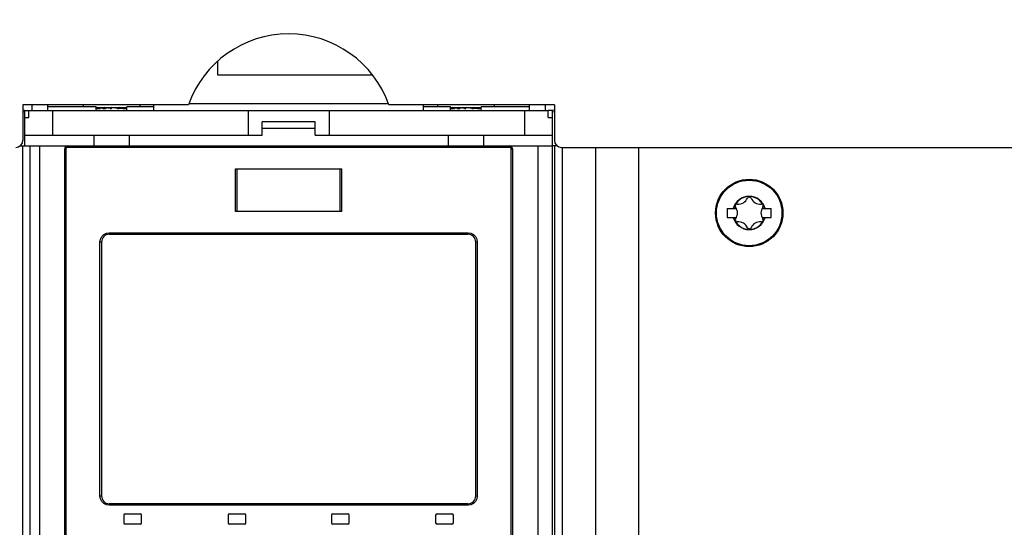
# Model space of a CAD drawing. Extents: x 0 to 594, y 0 to 420.
# Tile 10 of 58: x 81 to 109, y 261 to 275. Entities that reach past the tile are written whole.
import ezdxf

# ---------------------------------------------------------------- set-up
doc = ezdxf.new("R2010")
doc.units = 0
doc.header["$LTSCALE"] = 32.67
doc.layers.get('0').update_dxf_attribs({"linetype": 'CONTINUOUS'})
doc.layers.add('DATUM_AXIS', color=7, linetype='CONTINUOUS')
doc.layers.add('ROUNDS', color=7, linetype='CONTINUOUS')
doc.styles.get("Standard").update_dxf_attribs({"font": 'txt', "width": 0.8})
doc.dimstyles.get("Standard").update_dxf_attribs({"dimtxt": 2.5, "dimasz": 2.5, "dimexe": 1.25, "dimexo": 0.625, "dimtad": 1, "dimcen": 2.5, "dimazin": 3, "dimtfac": 1, "dimtmove": 0, "dimatfit": 3})

# ---------------------------------------------------------------- blocks, each defined once
blk = doc.blocks.new('_FILLED')
at = {"color": 0, "linetype": 'BYBLOCK'}
blk.add_solid([(0, 0), (-1, 0.1429), (-1, -0.1429)], dxfattribs=at)
blk = doc.blocks.new('*D9')
at = {"color": 2, "linetype": 'CONTINUOUS'}
for p, q in [((76.238, 273.339), (76.238, 297.809)), ((127.182, 273.606), (127.182, 297.809)), ((76.238, 296.809), (101.71, 296.809)), ((127.182, 296.809), (101.71, 296.809))]:
    blk.add_line(p, q, dxfattribs=at)
at = {"color": 2, "linetype": 'CONTINUOUS', "xscale": 3.5, "yscale": 3.5, "zscale": 3.5, "rotation": 180}
blk.add_blockref('_FILLED', (76.238, 296.809), dxfattribs=at)
at = {"color": 2, "linetype": 'CONTINUOUS', "xscale": 3.5, "yscale": 3.5, "zscale": 3.5}
blk.add_blockref('_FILLED', (127.182, 296.809), dxfattribs=at)
at = {"color": 5, "linetype": 'CONTINUOUS', "width": 0.8}
blk.add_text('255', height=3.5, dxfattribs=at).set_placement((97.51, 297.684))

msp = doc.modelspace()

# ---------------------------------------------------------------- linework, layer by layer
at = {"color": 7, "linetype": 'CONTINUOUS'}
for p, q in [((86.71, 273.53), (86.71, 273.926)), ((91.079, 273.53), (86.71, 273.53)), ((81.21, 272.69), (81.21, 271.69)), ((85.881, 272.69), (81.21, 272.69)), ((81.91, 272.53), (81.91, 272.69)), ((83.28, 272.63), (81.91, 272.63)), ((82.91, 272.69), (82.91, 272.63)), ((83.28, 272.53), (83.28, 272.63)), ((84.14, 272.53), (84.14, 272.63)), ((84.91, 272.63), (84.14, 272.63)), ((84.51, 272.69), (84.51, 272.63)), ((84.91, 272.53), (84.91, 272.69)), ((96.21, 272.69), (91.538, 272.69)), ((92.51, 272.69), (92.51, 272.53)), ((93.28, 272.63), (92.51, 272.63)), ((92.91, 272.69), (92.91, 272.63)), ((93.28, 272.53), (93.28, 272.63)), ((94.14, 272.53), (94.14, 272.63)), ((95.51, 272.63), (94.14, 272.63)), ((94.51, 272.69), (94.51, 272.63)), ((95.51, 272.53), (95.51, 272.69)), ((96.21, 272.69), (96.21, 271.69)), ((83.28, 272.61), (84.14, 272.61)), ((83.28, 272.59), (83.392, 272.59)), ((83.31, 272.59), (83.31, 272.61)), ((83.465, 272.59), (83.322, 272.61)), ((83.443, 272.593), (83.392, 272.59)), ((83.465, 272.59), (83.545, 272.59)), ((83.503, 272.59), (83.503, 272.61)), ((83.67, 272.59), (83.516, 272.61)), ((83.58, 272.594), (83.545, 272.59)), ((83.58, 272.594), (83.58, 272.602)), ((83.67, 272.59), (83.71, 272.59)), ((83.71, 272.59), (83.71, 272.61)), ((83.877, 272.59), (83.724, 272.61)), ((83.877, 272.59), (83.917, 272.59)), ((83.917, 272.59), (83.917, 272.61)), ((83.918, 272.6), (83.96, 272.594)), ((84.073, 272.59), (83.93, 272.61)), ((83.96, 272.594), (84.027, 272.59)), ((84.027, 272.59), (84.11, 272.59)), ((84.11, 272.59), (84.11, 272.61)), ((84.11, 272.592), (84.14, 272.591)), ((84.14, 272.607), (84.122, 272.61)), ((93.28, 272.61), (94.14, 272.61)), ((93.28, 272.59), (93.392, 272.59)), ((93.31, 272.59), (93.31, 272.61)), ((93.465, 272.59), (93.322, 272.61)), ((93.443, 272.593), (93.392, 272.59)), ((93.465, 272.59), (93.545, 272.59)), ((93.503, 272.59), (93.503, 272.61)), ((93.67, 272.59), (93.516, 272.61)), ((93.58, 272.594), (93.545, 272.59)), ((93.58, 272.594), (93.58, 272.602)), ((93.67, 272.59), (93.71, 272.59)), ((93.71, 272.59), (93.71, 272.61)), ((93.877, 272.59), (93.724, 272.61)), ((93.877, 272.59), (93.917, 272.59)), ((93.917, 272.59), (93.917, 272.61)), ((93.918, 272.6), (93.96, 272.594)), ((94.073, 272.59), (93.93, 272.61)), ((93.96, 272.594), (94.027, 272.59)), ((94.027, 272.59), (94.11, 272.59)), ((94.11, 272.59), (94.11, 272.61)), ((94.11, 272.592), (94.14, 272.591)), ((94.14, 272.607), (94.122, 272.61)), ((83.21, 271.83), (83.21, 271.53)), ((84.21, 271.83), (84.21, 271.53)), ((93.21, 271.83), (93.21, 271.53)), ((94.21, 271.83), (94.21, 271.53)), ((81.21, 181.19), (81.21, 271.53)), ((81.26, 271.53), (96.16, 271.53)), ((81.41, 271.53), (81.41, 181.19)), ((81.68, 271.53), (81.68, 245.33)), ((95.744, 271.53), (95.744, 245.33)), ((96.144, 271.53), (96.144, 181.19)), ((96.21, 271.53), (96.21, 181.19)), ((82.39, 245.99), (82.39, 271.45)), ((82.425, 271.45), (82.39, 271.45)), ((82.425, 271.45), (82.425, 245.99)), ((94.954, 271.49), (82.465, 271.49)), ((94.994, 245.99), (94.994, 271.45)), ((94.994, 271.45), (95.03, 271.45)), ((95.03, 271.45), (95.03, 245.99)), ((96.41, 271.49), (126.91, 271.49)), ((96.427, 271.49), (96.427, 181.19)), ((97.369, 271.49), (97.369, 181.19)), ((98.581, 271.49), (98.581, 181.19)), ((87.21, 269.686), (87.21, 270.886)), ((87.21, 270.886), (90.21, 270.886)), ((87.257, 269.686), (87.257, 270.886)), ((90.162, 269.686), (90.162, 270.886)), ((90.21, 269.686), (90.21, 270.886)), ((90.21, 269.686), (87.21, 269.686)), ((101.09, 269.765), (101.09, 269.515)), ((101.09, 269.765), (101.349, 269.765)), ((102.071, 269.765), (102.33, 269.765)), ((102.33, 269.515), (102.33, 269.765)), ((101.09, 269.515), (101.349, 269.515)), ((102.071, 269.515), (102.33, 269.515)), ((83.646, 269.08), (93.773, 269.08)), ((83.65, 269.04), (93.77, 269.04)), ((83.386, 261.66), (83.386, 268.82)), ((83.43, 268.82), (83.386, 268.82)), ((83.43, 268.82), (83.43, 261.66)), ((93.99, 261.66), (93.99, 268.82)), ((94.034, 268.82), (93.99, 268.82)), ((94.034, 268.82), (94.034, 261.66)), ((83.386, 261.66), (83.43, 261.66)), ((93.99, 261.66), (94.034, 261.66)), ((93.773, 261.4), (83.646, 261.4)), ((93.77, 261.44), (83.65, 261.44)), ((84.06, 261.12), (84.06, 260.9)), ((84.1, 261.16), (84.52, 261.16)), ((84.56, 260.9), (84.56, 261.12)), ((87, 261.12), (87, 260.9)), ((87.04, 261.16), (87.46, 261.16)), ((87.5, 260.9), (87.5, 261.12)), ((89.92, 261.12), (89.92, 260.9)), ((89.96, 261.16), (90.38, 261.16)), ((90.42, 260.9), (90.42, 261.12)), ((92.86, 261.12), (92.86, 260.9)), ((92.9, 261.16), (93.32, 261.16)), ((93.36, 260.9), (93.36, 261.12)), ((84.52, 260.86), (84.1, 260.86)), ((87.46, 260.86), (87.04, 260.86)), ((90.38, 260.86), (89.96, 260.86)), ((93.32, 260.86), (92.9, 260.86))]:
    msp.add_line(p, q, dxfattribs=at)
for points in [[(82.47, 271.53), (82.467, 271.524), (82.466, 271.51), (82.465, 271.49)], [(94.954, 271.49), (94.954, 271.51), (94.952, 271.525), (94.95, 271.53)], [(82.465, 271.49), (82.445, 271.485), (82.431, 271.47), (82.425, 271.45)], [(94.994, 271.45), (94.989, 271.47), (94.974, 271.484), (94.954, 271.49)], [(83.386, 268.82), (83.398, 268.9), (83.435, 268.972), (83.493, 269.031), (83.566, 269.067), (83.646, 269.08)], [(83.646, 269.08), (83.647, 269.059), (83.648, 269.045), (83.65, 269.04)], [(93.77, 269.04), (93.772, 269.046), (93.773, 269.06), (93.773, 269.08)], [(93.773, 269.08), (93.853, 269.067), (93.926, 269.03), (93.984, 268.972), (94.021, 268.899), (94.034, 268.82)], [(83.646, 261.4), (83.566, 261.412), (83.493, 261.45), (83.435, 261.508), (83.398, 261.581), (83.386, 261.66)], [(94.034, 261.66), (94.021, 261.58), (93.984, 261.507), (93.926, 261.449), (93.853, 261.412), (93.773, 261.4)], [(83.65, 261.44), (83.648, 261.434), (83.647, 261.42), (83.646, 261.4)], [(93.773, 261.4), (93.773, 261.421), (93.771, 261.435), (93.77, 261.44)]]:
    msp.add_lwpolyline(points, dxfattribs=at)
for radius in [0.95, 0.925]:
    msp.add_circle((101.71, 269.64), radius, dxfattribs=at)
for centre, radius, start, end in [((88.71, 271.69), 3, 19.4712, 160.5288), ((81.01, 271.69), 0.2, 270, 360), ((82.47, 271.45), 0.08, 90, 180), ((94.95, 271.45), 0.08, 0, 90), ((96.41, 271.69), 0.2, 180, 270), ((101.71, 269.64), 0.469, 15.4684, 164.5316), ((101.71, 269.64), 0.467, 15.5096, 164.4904), ((101.71, 269.64), 0.46, 15.7678, 164.2322), ((101.368, 269.837), 0.056, 82.322, 217.678), ((101.412, 270.156), 0.266, 262.322, 337.678), ((101.71, 270.034), 0.056, 22.322, 157.678), ((102.008, 270.156), 0.266, 202.322, 277.678), ((102.051, 269.837), 0.056, 322.322, 97.678), ((101.113, 269.64), 0.266, 322.322, 37.678), ((102.306, 269.64), 0.266, 142.322, 217.678), ((101.71, 269.64), 0.469, 195.4684, 344.5316), ((101.71, 269.64), 0.467, 195.5096, 344.4904), ((101.71, 269.64), 0.46, 195.7678, 344.2322), ((101.368, 269.443), 0.056, 142.322, 277.678), ((101.412, 269.124), 0.266, 22.322, 97.678), ((102.008, 269.124), 0.266, 82.322, 157.678), ((102.051, 269.443), 0.056, 262.322, 37.678), ((83.65, 268.82), 0.22, 90, 180), ((93.77, 268.82), 0.22, 0, 90), ((101.71, 269.246), 0.056, 202.322, 337.678), ((83.65, 261.66), 0.22, 180, 270), ((93.77, 261.66), 0.22, 270, 360), ((84.1, 261.12), 0.04, 90, 180), ((84.52, 261.12), 0.04, 0, 90), ((87.04, 261.12), 0.04, 90, 180), ((87.46, 261.12), 0.04, 0, 90), ((89.96, 261.12), 0.04, 90, 180), ((90.38, 261.12), 0.04, 0, 90), ((92.9, 261.12), 0.04, 90, 180), ((93.32, 261.12), 0.04, 0, 90), ((84.1, 260.9), 0.04, 180, 270), ((84.52, 260.9), 0.04, 270, 360), ((87.04, 260.9), 0.04, 180, 270), ((87.46, 260.9), 0.04, 270, 360), ((89.96, 260.9), 0.04, 180, 270), ((90.38, 260.9), 0.04, 270, 360), ((92.9, 260.9), 0.04, 180, 270), ((93.32, 260.9), 0.04, 270, 360)]:
    msp.add_arc(centre, radius, start, end, dxfattribs=at)
at = {"layer": 'DATUM_AXIS', "color": 7, "linetype": 'CONTINUOUS'}
for p, q in [((81.46, 272.69), (81.46, 272.53)), ((85.896, 272.73), (91.523, 272.73)), ((95.96, 272.53), (95.96, 272.69)), ((81.26, 272.53), (96.04, 272.53)), ((81.38, 272.33), (81.38, 272.53)), ((82.05, 272.53), (82.05, 271.83)), ((87.57, 272.53), (87.57, 271.83)), ((89.85, 272.53), (89.85, 271.83)), ((95.37, 272.53), (95.37, 271.83)), ((96.04, 272.33), (96.04, 272.53)), ((96.16, 272.53), (96.04, 272.53)), ((81.26, 272.33), (81.38, 272.33)), ((87.96, 271.83), (87.96, 272.21)), ((89.46, 272.21), (87.96, 272.21)), ((89.46, 271.83), (89.46, 272.21)), ((96.04, 272.33), (96.16, 272.33)), ((81.26, 271.83), (87.96, 271.83)), ((87.96, 272.03), (89.46, 272.03)), ((89.46, 271.83), (96.16, 271.83)), ((81.13, 271.53), (81.26, 271.53)), ((96.29, 271.53), (96.16, 271.53))]:
    msp.add_line(p, q, dxfattribs=at)
at = {"layer": 'ROUNDS', "color": 7, "linetype": 'CONTINUOUS'}
for p, q in [((81.26, 272.53), (81.21, 272.54)), ((81.26, 272.483), (81.21, 272.493)), ((81.26, 272.53), (81.26, 271.53)), ((96.21, 272.54), (96.16, 272.53)), ((96.16, 271.53), (96.16, 272.53)), ((96.21, 272.495), (96.16, 272.485))]:
    msp.add_line(p, q, dxfattribs=at)

# ---------------------------------------------------------------- dimensions: what is measured, and where the dimension line sits
at = {"color": 2, "linetype": 'CONTINUOUS'}
dim = msp.add_linear_dim(base=(76.238, 296.809), p1=(127.182, 273.606), p2=(76.238, 273.339), angle=180, dimstyle='Standard', dxfattribs=at)
dim.commit()
dim.dimension.update_dxf_attribs({"geometry": '*D9', "text_midpoint": (101.71, 299.434), "dimtype": 128})

doc.saveas('drawing.dxf')
